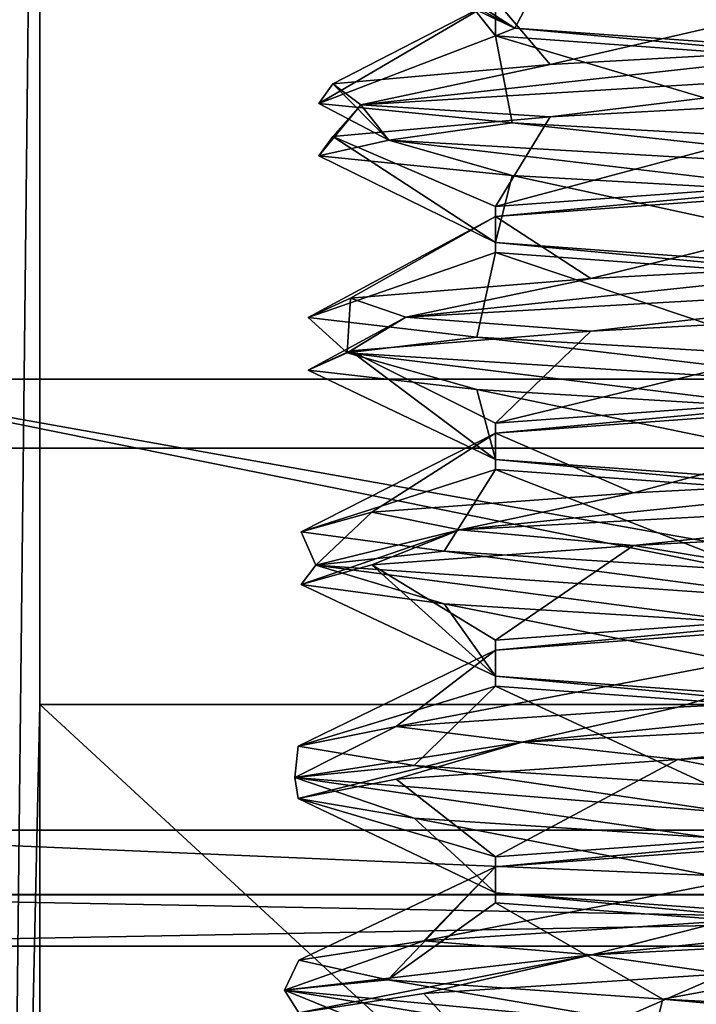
# Model space of a CAD drawing. Header units: millimetres. Extents: x -50 to 50, y -120 to 419.
# Tile 141 of 241: x -3.57 to -1.08, y 194.14 to 197.77. Entities that reach past the tile are written whole.
import ezdxf

# ---------------------------------------------------------------- set-up
doc = ezdxf.new("R2010")
doc.units = ezdxf.units.MM
doc.header["$LTSCALE"] = 81.481481
for name, color, linetype in [('100', 7, 'CONTINUOUS'), ('111', 7, 'CONTINUOUS'), ('112', 7, 'CONTINUOUS'), ('1569', 7, 'CONTINUOUS'), ('1713', 7, 'CONTINUOUS'), ('1740', 7, 'CONTINUOUS'), ('1878', 7, 'CONTINUOUS'), ('1879', 7, 'CONTINUOUS'), ('1880', 7, 'CONTINUOUS'), ('1881', 7, 'CONTINUOUS'), ('1882', 7, 'CONTINUOUS'), ('1883', 7, 'CONTINUOUS'), ('1969', 7, 'CONTINUOUS'), ('1970', 7, 'CONTINUOUS'), ('1971', 7, 'CONTINUOUS'), ('1972', 7, 'CONTINUOUS'), ('1973', 7, 'CONTINUOUS'), ('70', 7, 'CONTINUOUS'), ('71', 7, 'CONTINUOUS'), ('86', 7, 'CONTINUOUS'), ('88', 7, 'CONTINUOUS'), ('94', 7, 'CONTINUOUS'), ('95', 7, 'CONTINUOUS'), ('97', 7, 'CONTINUOUS')]:
    doc.layers.add(name, color=color, linetype=linetype)

msp = doc.modelspace()

# ---------------------------------------------------------------- linework, layer by layer
at = {"layer": '100', "linetype": 'CONTINUOUS'}
for points in [[(-5.6263, 192.6915, 6), (0, 191.8, 6), (-5.0217, 194.5454, 6), (-5.6263, 192.6915, 6)], [(-5.0217, 194.5454, 6), (0, 191.8, 6), (5.0217, 194.5454, 6), (-5.0217, 194.5454, 6)]]:
    msp.add_3dface(points, dxfattribs=at)
at = {"layer": '111', "linetype": 'CONTINUOUS'}
for points in [[(-4.4035, 196.4474, 4), (-5.0217, 194.5454, 6), (5.0217, 194.5454, 6), (-4.4035, 196.4474, 4)], [(4.4035, 196.4474, 4), (-4.4035, 196.4474, 4), (5.0217, 194.5454, 6), (4.4035, 196.4474, 4)]]:
    msp.add_3dface(points, dxfattribs=at)
at = {"layer": '112', "linetype": 'CONTINUOUS'}
for points in [[(4.9443, 194.7831), (-4.9443, 194.7831), (-4.4035, 196.4474), (4.9443, 194.7831)], [(4.9443, 194.7831), (-4.4035, 196.4474), (4.4035, 196.4474), (4.9443, 194.7831)]]:
    msp.add_3dface(points, dxfattribs=at)
at = {"layer": '1569', "linetype": 'CONTINUOUS'}
for points in [[(-19.0165, 196.1934, 71), (23.5, 210, 71), (-23.5, 210, 71), (-19.0165, 196.1934, 71)], [(19.0165, 196.1934, 71), (23.5, 210, 71), (-19.0165, 196.1934, 71), (19.0165, 196.1934, 71)], [(-13.8172, 190.9912, 71), (19.0165, 196.1934, 71), (-19.0165, 196.1934, 71), (-13.8172, 190.9912, 71)], [(13.8172, 190.9912, 71), (19.0165, 196.1934, 71), (-13.8172, 190.9912, 71), (13.8172, 190.9912, 71)]]:
    msp.add_3dface(points, dxfattribs=at)
at = {"layer": '1713', "linetype": 'CONTINUOUS'}
for points in [[(0, 201, 59), (3.5, 195.2476, 59), (-3.5, 201.7084, 59), (0, 201, 59)], [(-3.5, 201.7084, 59), (3.5, 195.2476, 59), (-3.5, 195.2476, 59), (-3.5, 201.7084, 59)], [(3.5, 188.7868, 59), (-3.5, 188.7868, 59), (-3.5, 195.2476, 59), (3.5, 188.7868, 59)], [(3.5, 195.2476, 59), (3.5, 188.7868, 59), (-3.5, 195.2476, 59), (3.5, 195.2476, 59)]]:
    msp.add_3dface(points, dxfattribs=at)
at = {"layer": '1740', "linetype": 'CONTINUOUS'}
for points in [[(-3.5, 201.7084, 59), (-3.6414, 188.8691, 59.0204), (-3.6672, 201.805, 59.0288), (-3.5, 201.7084, 59)], [(-3.5, 201.7084, 59), (-3.5, 195.2476, 59), (-3.6414, 188.8691, 59.0204), (-3.5, 201.7084, 59)], [(-3.5, 195.2476, 59), (-3.5, 188.7868, 59), (-3.6414, 188.8691, 59.0204), (-3.5, 195.2476, 59)]]:
    msp.add_3dface(points, dxfattribs=at)
at = {"layer": '1878', "linetype": 'CONTINUOUS'}
for points in [[(0.7769, 195.2386, 66.4812), (-1.7201, 195.108, 65.9497), (0.2496, 195.3095, 66.5345), (0.7769, 195.2386, 66.4812)], [(0.2496, 195.3095, 66.5345), (-1.7201, 195.108, 65.9497), (-1.1451, 195.2376, 66.2749), (0.2496, 195.3095, 66.5345)], [(-1.1451, 195.2376, 66.2749), (-1.7201, 195.108, 65.9497), (-2.1845, 195.1657, 65.3093), (-1.1451, 195.2376, 66.2749)], [(-1.7201, 195.108, 65.9497), (0.7769, 195.2386, 66.4812), (-1.1451, 195.0436, 66.2749), (-1.7201, 195.108, 65.9497)], [(-1.1451, 195.0436, 66.2749), (0.7769, 195.2386, 66.4812), (0.2496, 195.1155, 66.5345), (-1.1451, 195.0436, 66.2749)], [(-1.7201, 195.108, 65.9497), (-2.5587, 194.9773, 63.5384), (-2.1845, 195.1657, 65.3093), (-1.7201, 195.108, 65.9497)], [(-2.1845, 195.1657, 65.3093), (-2.5587, 194.9773, 63.5384), (-2.546, 195.0939, 63.9375), (-2.1845, 195.1657, 65.3093)], [(-2.5587, 194.9773, 63.5384), (-1.7201, 195.108, 65.9497), (-2.546, 194.8999, 63.9375), (-2.5587, 194.9773, 63.5384)], [(-2.546, 194.8999, 63.9375), (-1.7201, 195.108, 65.9497), (-2.1845, 194.9718, 65.3093), (-2.546, 194.8999, 63.9375)], [(-2.1845, 194.9718, 65.3093), (-1.7201, 195.108, 65.9497), (-1.1451, 195.0436, 66.2749), (-2.1845, 194.9718, 65.3093)], [(-2.546, 195.0939, 63.9375), (-2.5587, 194.9773, 63.5384), (-2.1176, 195.022, 62.5851), (-2.546, 195.0939, 63.9375)], [(-2.5587, 194.9773, 63.5384), (-0.9303, 194.8466, 61.5721), (-2.1176, 195.022, 62.5851), (-2.5587, 194.9773, 63.5384)], [(-2.1176, 195.022, 62.5851), (-0.9303, 194.8466, 61.5721), (-1.0321, 194.9501, 61.6717), (-2.1176, 195.022, 62.5851)], [(-0.9303, 194.8466, 61.5721), (-2.5587, 194.9773, 63.5384), (-1.0321, 194.7561, 61.6717), (-0.9303, 194.8466, 61.5721)], [(-1.0321, 194.7561, 61.6717), (-2.5587, 194.9773, 63.5384), (-2.1176, 194.828, 62.5851), (-1.0321, 194.7561, 61.6717)], [(-2.1176, 194.828, 62.5851), (-2.5587, 194.9773, 63.5384), (-2.546, 194.8999, 63.9375), (-2.1176, 194.828, 62.5851)], [(1.0801, 194.4545, 66.365), (-1.4637, 194.3239, 66.1488), (0.4354, 194.5189, 66.5093), (1.0801, 194.4545, 66.365)], [(0.4354, 194.5189, 66.5093), (-1.4637, 194.3239, 66.1488), (-0.9746, 194.447, 66.3529), (0.4354, 194.5189, 66.5093)], [(-0.9746, 194.447, 66.3529), (-1.4637, 194.3239, 66.1488), (-2.0822, 194.3751, 65.4665), (-0.9746, 194.447, 66.3529)], [(-1.4637, 194.3239, 66.1488), (1.0801, 194.4545, 66.365), (-0.9746, 194.253, 66.3529), (-1.4637, 194.3239, 66.1488)], [(-1.4637, 194.3239, 66.1488), (-2.5963, 194.1932, 63.8608), (-2.0822, 194.3751, 65.4665), (-1.4637, 194.3239, 66.1488)], [(-2.0822, 194.3751, 65.4665), (-2.5963, 194.1932, 63.8608), (-2.5437, 194.3032, 64.125), (-2.0822, 194.3751, 65.4665)], [(-2.5963, 194.1932, 63.8608), (-1.4637, 194.3239, 66.1488), (-2.5437, 194.1093, 64.125), (-2.5963, 194.1932, 63.8608)], [(-2.5437, 194.3032, 64.125), (-2.5963, 194.1932, 63.8608), (-2.2159, 194.2314, 62.7447), (-2.5437, 194.3032, 64.125)], [(-2.5437, 194.1093, 64.125), (-1.4637, 194.3239, 66.1488), (-2.0822, 194.1811, 65.4665), (-2.5437, 194.1093, 64.125)], [(-2.0822, 194.1811, 65.4665), (-1.4637, 194.3239, 66.1488), (-0.9746, 194.253, 66.3529), (-2.0822, 194.1811, 65.4665)], [(-2.5963, 194.1932, 63.8608), (-1.2256, 194.0625, 61.707), (-2.2159, 194.2314, 62.7447), (-2.5963, 194.1932, 63.8608)], [(-2.2159, 194.2314, 62.7447), (-1.2256, 194.0625, 61.707), (-1.2005, 194.1595, 61.7539), (-2.2159, 194.2314, 62.7447)], [(-1.2256, 194.0625, 61.707), (-2.5963, 194.1932, 63.8608), (-1.2005, 193.9655, 61.7539), (-1.2256, 194.0625, 61.707)], [(-1.2005, 193.9655, 61.7539), (-2.5963, 194.1932, 63.8608), (-2.2159, 194.0374, 62.7447), (-1.2005, 193.9655, 61.7539)], [(-2.2159, 194.0374, 62.7447), (-2.5963, 194.1932, 63.8608), (-2.5437, 194.1093, 64.125), (-2.2159, 194.0374, 62.7447)], [(-1.2256, 194.0625, 61.707), (1.3267, 193.9318, 61.764), (-1.2005, 194.1595, 61.7539), (-1.2256, 194.0625, 61.707)], [(-1.2005, 194.1595, 61.7539), (1.3267, 193.9318, 61.764), (0.1874, 194.0876, 61.4601), (-1.2005, 194.1595, 61.7539)]]:
    msp.add_3dface(points, dxfattribs=at)
at = {"layer": '1879', "linetype": 'CONTINUOUS'}
for points in [[(-1.1451, 195.0436, 66.2749), (0.2496, 195.1155, 66.5345), (0, 194.8184, 66.1), (-1.1451, 195.0436, 66.2749)], [(-2.1845, 194.9718, 65.3093), (-1.1451, 195.0436, 66.2749), (-1.8186, 194.685, 65.0501), (-2.1845, 194.9718, 65.3093)], [(-1.8186, 194.685, 65.0501), (-1.1451, 195.0436, 66.2749), (0, 194.8184, 66.1), (-1.8186, 194.685, 65.0501)], [(-2.546, 194.8999, 63.9375), (-2.1845, 194.9718, 65.3093), (-1.8186, 194.685, 65.0501), (-2.546, 194.8999, 63.9375)], [(-2.1176, 194.828, 62.5851), (-2.546, 194.8999, 63.9375), (-1.8186, 194.5517, 62.95), (-2.1176, 194.828, 62.5851)], [(-1.8186, 194.5517, 62.95), (-2.546, 194.8999, 63.9375), (-1.8186, 194.685, 65.0501), (-1.8186, 194.5517, 62.95)], [(-1.0321, 194.7561, 61.6717), (-2.1176, 194.828, 62.5851), (0, 194.4184, 61.9), (-1.0321, 194.7561, 61.6717)], [(0, 194.4184, 61.9), (-2.1176, 194.828, 62.5851), (-1.8186, 194.5517, 62.95), (0, 194.4184, 61.9)], [(-2.0822, 194.1811, 65.4665), (-0.9746, 194.253, 66.3529), (-1.8186, 193.885, 65.05), (-2.0822, 194.1811, 65.4665)], [(-1.8186, 193.885, 65.05), (-0.9746, 194.253, 66.3529), (0, 194.0184, 66.1), (-1.8186, 193.885, 65.05)], [(-2.5437, 194.1093, 64.125), (-2.0822, 194.1811, 65.4665), (-1.8186, 193.885, 65.05), (-2.5437, 194.1093, 64.125)]]:
    msp.add_3dface(points, dxfattribs=at)
at = {"layer": '1880', "linetype": 'CONTINUOUS'}
for points in [[(-1.1451, 195.2376, 66.2749), (-2.1845, 195.1657, 65.3093), (0, 195.5816, 66.1), (-1.1451, 195.2376, 66.2749)], [(0, 195.5816, 66.1), (-2.1845, 195.1657, 65.3093), (-1.8186, 195.4483, 65.0501), (0, 195.5816, 66.1)], [(0.2496, 195.3095, 66.5345), (-1.1451, 195.2376, 66.2749), (0, 195.5816, 66.1), (0.2496, 195.3095, 66.5345)], [(-2.1845, 195.1657, 65.3093), (-2.546, 195.0939, 63.9375), (-1.8186, 195.4483, 65.0501), (-2.1845, 195.1657, 65.3093)], [(-1.8186, 195.4483, 65.0501), (-2.546, 195.0939, 63.9375), (-1.8186, 195.315, 62.95), (-1.8186, 195.4483, 65.0501)], [(-2.546, 195.0939, 63.9375), (-2.1176, 195.022, 62.5851), (-1.8186, 195.315, 62.95), (-2.546, 195.0939, 63.9375)], [(-2.1176, 195.022, 62.5851), (-1.0321, 194.9501, 61.6717), (-1.8186, 195.315, 62.95), (-2.1176, 195.022, 62.5851)], [(-1.8186, 195.315, 62.95), (-1.0321, 194.9501, 61.6717), (0, 195.1816, 61.9), (-1.8186, 195.315, 62.95)], [(-0.9746, 194.447, 66.3529), (-2.0822, 194.3751, 65.4665), (0, 194.7816, 66.1), (-0.9746, 194.447, 66.3529)], [(0, 194.7816, 66.1), (-2.0822, 194.3751, 65.4665), (-1.8186, 194.6483, 65.05), (0, 194.7816, 66.1)], [(-2.0822, 194.3751, 65.4665), (-2.5437, 194.3032, 64.125), (-1.8186, 194.6483, 65.05), (-2.0822, 194.3751, 65.4665)], [(-2.5437, 194.3032, 64.125), (-2.2159, 194.2314, 62.7447), (-1.8186, 194.6483, 65.05), (-2.5437, 194.3032, 64.125)], [(-1.8186, 194.6483, 65.05), (-2.2159, 194.2314, 62.7447), (-1.8186, 194.515, 62.9499), (-1.8186, 194.6483, 65.05)], [(-2.2159, 194.2314, 62.7447), (-1.2005, 194.1595, 61.7539), (-1.8186, 194.515, 62.9499), (-2.2159, 194.2314, 62.7447)], [(-1.8186, 194.515, 62.9499), (-1.2005, 194.1595, 61.7539), (0, 194.3816, 61.9), (-1.8186, 194.515, 62.9499)], [(-1.2005, 194.1595, 61.7539), (0.1874, 194.0876, 61.4601), (0, 194.3816, 61.9), (-1.2005, 194.1595, 61.7539)]]:
    msp.add_3dface(points, dxfattribs=at)
at = {"layer": '1881', "linetype": 'CONTINUOUS'}
for points in [[(-0.1855, 197.5909, 66.5934), (-2.3145, 197.4602, 65.1845), (-0.3118, 197.6814, 66.5276), (-0.1855, 197.5909, 66.5934)], [(-0.3118, 197.6814, 66.5276), (-2.3145, 197.4602, 65.1845), (-1.6157, 197.6095, 65.9687), (-0.3118, 197.6814, 66.5276)], [(-1.6157, 197.6095, 65.9687), (-2.3145, 197.4602, 65.1845), (-2.4182, 197.5376, 64.7989), (-1.6157, 197.6095, 65.9687)], [(-2.3145, 197.4602, 65.1845), (-0.1855, 197.5909, 66.5934), (-1.6157, 197.4155, 65.9687), (-2.3145, 197.4602, 65.1845)], [(-1.6157, 197.4155, 65.9687), (-0.1855, 197.5909, 66.5934), (-0.3118, 197.4874, 66.5276), (-1.6157, 197.4155, 65.9687)], [(-2.4182, 197.5376, 64.7989), (-2.212, 197.3295, 62.6336), (-2.4705, 197.4657, 63.3812), (-2.4182, 197.5376, 64.7989)], [(-2.3145, 197.4602, 65.1845), (-2.212, 197.3295, 62.6336), (-2.4182, 197.5376, 64.7989), (-2.3145, 197.4602, 65.1845)], [(-2.4705, 197.4657, 63.3812), (-2.212, 197.3295, 62.6336), (-1.7561, 197.3939, 62.1555), (-2.4705, 197.4657, 63.3812)], [(-2.212, 197.3295, 62.6336), (-2.3145, 197.4602, 65.1845), (-2.4705, 197.2718, 63.3812), (-2.212, 197.3295, 62.6336)], [(-2.4705, 197.2718, 63.3812), (-2.3145, 197.4602, 65.1845), (-2.4182, 197.3436, 64.7989), (-2.4705, 197.2718, 63.3812)], [(-2.4182, 197.3436, 64.7989), (-2.3145, 197.4602, 65.1845), (-1.6157, 197.4155, 65.9687), (-2.4182, 197.3436, 64.7989)], [(-2.212, 197.3295, 62.6336), (0.0232, 197.1989, 61.4001), (-1.7561, 197.3939, 62.1555), (-2.212, 197.3295, 62.6336)], [(-1.7561, 197.3939, 62.1555), (0.0232, 197.1989, 61.4001), (-0.4969, 197.322, 61.5021), (-1.7561, 197.3939, 62.1555)], [(-1.7561, 197.1999, 62.1555), (-2.212, 197.3295, 62.6336), (-2.4705, 197.2718, 63.3812), (-1.7561, 197.1999, 62.1555)], [(0.0232, 197.1989, 61.4001), (-2.212, 197.3295, 62.6336), (-0.4969, 197.128, 61.5021), (0.0232, 197.1989, 61.4001)], [(-0.4969, 197.128, 61.5021), (-2.212, 197.3295, 62.6336), (-1.7561, 197.1999, 62.1555), (-0.4969, 197.128, 61.5021)], [(0.1392, 196.8068, 66.5963), (-2.1488, 196.6761, 65.4637), (-0.125, 196.8907, 66.5437), (0.1392, 196.8068, 66.5963)], [(-0.125, 196.8907, 66.5437), (-2.1488, 196.6761, 65.4637), (-1.4665, 196.8189, 66.0822), (-0.125, 196.8907, 66.5437)], [(-1.4665, 196.8189, 66.0822), (-2.1488, 196.6761, 65.4637), (-2.3529, 196.747, 64.9746), (-1.4665, 196.8189, 66.0822)], [(-2.1488, 196.6761, 65.4637), (0.1392, 196.8068, 66.5963), (-1.4665, 196.6249, 66.0822), (-2.1488, 196.6761, 65.4637)], [(-1.4665, 196.6249, 66.0822), (0.1392, 196.8068, 66.5963), (-0.125, 196.6968, 66.5437), (-1.4665, 196.6249, 66.0822)], [(-2.3529, 196.747, 64.9746), (-2.365, 196.5455, 62.9199), (-2.5093, 196.6751, 63.5646), (-2.3529, 196.747, 64.9746)], [(-2.1488, 196.6761, 65.4637), (-2.365, 196.5455, 62.9199), (-2.3529, 196.747, 64.9746), (-2.1488, 196.6761, 65.4637)], [(-2.365, 196.5455, 62.9199), (-2.1488, 196.6761, 65.4637), (-2.5093, 196.4811, 63.5646), (-2.365, 196.5455, 62.9199)], [(-2.5093, 196.4811, 63.5646), (-2.1488, 196.6761, 65.4637), (-2.3529, 196.553, 64.9746), (-2.5093, 196.4811, 63.5646)], [(-2.5093, 196.6751, 63.5646), (-2.365, 196.5455, 62.9199), (-1.887, 196.6032, 62.2897), (-2.5093, 196.6751, 63.5646)], [(-2.3529, 196.553, 64.9746), (-2.1488, 196.6761, 65.4637), (-1.4665, 196.6249, 66.0822), (-2.3529, 196.553, 64.9746)], [(-2.365, 196.5455, 62.9199), (-0.301, 196.4148, 61.4175), (-1.887, 196.6032, 62.2897), (-2.365, 196.5455, 62.9199)], [(-1.887, 196.6032, 62.2897), (-0.301, 196.4148, 61.4175), (-0.6793, 196.5314, 61.5455), (-1.887, 196.6032, 62.2897)], [(-1.887, 196.4093, 62.2897), (-2.365, 196.5455, 62.9199), (-2.5093, 196.4811, 63.5646), (-1.887, 196.4093, 62.2897)], [(-0.301, 196.4148, 61.4175), (-2.365, 196.5455, 62.9199), (-0.6793, 196.3374, 61.5455), (-0.301, 196.4148, 61.4175)], [(-0.6793, 196.3374, 61.5455), (-2.365, 196.5455, 62.9199), (-1.887, 196.4093, 62.2897), (-0.6793, 196.3374, 61.5455)], [(0.4616, 196.0227, 66.5587), (-1.9497, 195.892, 65.7201), (0.0625, 196.1001, 66.546), (0.4616, 196.0227, 66.5587)], [(0.0625, 196.1001, 66.546), (-1.9497, 195.892, 65.7201), (-1.3093, 196.0282, 66.1845), (0.0625, 196.1001, 66.546)], [(-1.3093, 196.0282, 66.1845), (-1.9497, 195.892, 65.7201), (-2.2749, 195.9564, 65.1451), (-1.3093, 196.0282, 66.1845)], [(-1.9497, 195.892, 65.7201), (0.4616, 196.0227, 66.5587), (-1.3093, 195.8343, 66.1845), (-1.9497, 195.892, 65.7201)], [(-1.3093, 195.8343, 66.1845), (0.4616, 196.0227, 66.5587), (0.0625, 195.9061, 66.546), (-1.3093, 195.8343, 66.1845)], [(-2.2749, 195.9564, 65.1451), (-2.4812, 195.7614, 63.2231), (-2.5345, 195.8845, 63.7504), (-2.2749, 195.9564, 65.1451)], [(-1.9497, 195.892, 65.7201), (-2.4812, 195.7614, 63.2231), (-2.2749, 195.9564, 65.1451), (-1.9497, 195.892, 65.7201)], [(-2.4812, 195.7614, 63.2231), (-1.9497, 195.892, 65.7201), (-2.5345, 195.6905, 63.7504), (-2.4812, 195.7614, 63.2231)], [(-2.5345, 195.6905, 63.7504), (-1.9497, 195.892, 65.7201), (-2.2749, 195.7624, 65.1451), (-2.5345, 195.6905, 63.7504)], [(-2.5345, 195.8845, 63.7504), (-2.4812, 195.7614, 63.2231), (-2.0078, 195.8126, 62.4331), (-2.5345, 195.8845, 63.7504)], [(-2.2749, 195.7624, 65.1451), (-1.9497, 195.892, 65.7201), (-1.3093, 195.8343, 66.1845), (-2.2749, 195.7624, 65.1451)], [(-2.4812, 195.7614, 63.2231), (-0.6205, 195.6307, 61.4751), (-2.0078, 195.8126, 62.4331), (-2.4812, 195.7614, 63.2231)], [(-2.0078, 195.8126, 62.4331), (-0.6205, 195.6307, 61.4751), (-0.858, 195.7407, 61.6021), (-2.0078, 195.8126, 62.4331)], [(-2.0078, 195.6186, 62.4331), (-2.4812, 195.7614, 63.2231), (-2.5345, 195.6905, 63.7504), (-2.0078, 195.6186, 62.4331)], [(-0.6205, 195.6307, 61.4751), (-2.4812, 195.7614, 63.2231), (-0.858, 195.5468, 61.6021), (-0.6205, 195.6307, 61.4751)], [(-0.858, 195.5468, 61.6021), (-2.4812, 195.7614, 63.2231), (-2.0078, 195.6186, 62.4331), (-0.858, 195.5468, 61.6021)]]:
    msp.add_3dface(points, dxfattribs=at)
at = {"layer": '1882', "linetype": 'CONTINUOUS'}
for points in [[(-2.4182, 198.0624, 63.2011), (-2.4705, 198.1343, 64.6188), (-1.7461, 197.7434, 62.8333), (-2.4182, 198.0624, 63.2011)], [(-1.7461, 197.7434, 62.8333), (-2.4705, 198.1343, 64.6188), (-1.9401, 197.8684, 64.8037), (-1.7461, 197.7434, 62.8333)], [(-1.6157, 197.9905, 62.0313), (-2.4182, 198.0624, 63.2011), (-1.7461, 197.7434, 62.8333), (-1.6157, 197.9905, 62.0313)], [(0, 197.6184, 61.9), (-1.6157, 197.9905, 62.0313), (-1.7461, 197.7434, 62.8333), (0, 197.6184, 61.9)], [(-0.3118, 197.9186, 61.4724), (-1.6157, 197.9905, 62.0313), (0, 197.6184, 61.9), (-0.3118, 197.9186, 61.4724)], [(-1.6157, 197.4155, 65.9687), (-0.3118, 197.4874, 66.5276), (-1.8186, 197.085, 65.05), (-1.6157, 197.4155, 65.9687)], [(-1.8186, 197.085, 65.05), (-0.3118, 197.4874, 66.5276), (0, 197.2184, 66.1), (-1.8186, 197.085, 65.05)], [(-2.4182, 197.3436, 64.7989), (-1.6157, 197.4155, 65.9687), (-1.8186, 197.085, 65.05), (-2.4182, 197.3436, 64.7989)], [(-2.4705, 197.2718, 63.3812), (-2.4182, 197.3436, 64.7989), (-1.8186, 196.9517, 62.95), (-2.4705, 197.2718, 63.3812)], [(-1.8186, 196.9517, 62.95), (-2.4182, 197.3436, 64.7989), (-1.8186, 197.085, 65.05), (-1.8186, 196.9517, 62.95)], [(-1.7561, 197.1999, 62.1555), (-2.4705, 197.2718, 63.3812), (-1.8186, 196.9517, 62.95), (-1.7561, 197.1999, 62.1555)], [(0, 196.8184, 61.9), (-1.7561, 197.1999, 62.1555), (-1.8186, 196.9517, 62.95), (0, 196.8184, 61.9)], [(-0.4969, 197.128, 61.5021), (-1.7561, 197.1999, 62.1555), (0, 196.8184, 61.9), (-0.4969, 197.128, 61.5021)], [(-1.4665, 196.6249, 66.0822), (-0.125, 196.6968, 66.5437), (-1.8186, 196.285, 65.05), (-1.4665, 196.6249, 66.0822)], [(-1.8186, 196.285, 65.05), (-0.125, 196.6968, 66.5437), (0, 196.4184, 66.1), (-1.8186, 196.285, 65.05)], [(-2.3529, 196.553, 64.9746), (-1.4665, 196.6249, 66.0822), (-1.8186, 196.285, 65.05), (-2.3529, 196.553, 64.9746)], [(-2.5093, 196.4811, 63.5646), (-2.3529, 196.553, 64.9746), (-1.8186, 196.1517, 62.9499), (-2.5093, 196.4811, 63.5646)], [(-1.8186, 196.1517, 62.9499), (-2.3529, 196.553, 64.9746), (-1.8186, 196.285, 65.05), (-1.8186, 196.1517, 62.9499)], [(-1.887, 196.4093, 62.2897), (-2.5093, 196.4811, 63.5646), (-1.8186, 196.1517, 62.9499), (-1.887, 196.4093, 62.2897)], [(-0.6793, 196.3374, 61.5455), (-1.887, 196.4093, 62.2897), (0, 196.0184, 61.9), (-0.6793, 196.3374, 61.5455)], [(0, 196.0184, 61.9), (-1.887, 196.4093, 62.2897), (-1.8186, 196.1517, 62.9499), (0, 196.0184, 61.9)], [(-1.3093, 195.8343, 66.1845), (0.0625, 195.9061, 66.546), (0, 195.6184, 66.1), (-1.3093, 195.8343, 66.1845)], [(-2.2749, 195.7624, 65.1451), (-1.3093, 195.8343, 66.1845), (-1.8186, 195.485, 65.0501), (-2.2749, 195.7624, 65.1451)], [(-1.3093, 195.8343, 66.1845), (0, 195.6184, 66.1), (-1.8186, 195.485, 65.0501), (-1.3093, 195.8343, 66.1845)], [(-2.5345, 195.6905, 63.7504), (-2.2749, 195.7624, 65.1451), (-1.8186, 195.3517, 62.9499), (-2.5345, 195.6905, 63.7504)], [(-1.8186, 195.3517, 62.9499), (-2.2749, 195.7624, 65.1451), (-1.8186, 195.485, 65.0501), (-1.8186, 195.3517, 62.9499)], [(-2.0078, 195.6186, 62.4331), (-2.5345, 195.6905, 63.7504), (-1.8186, 195.3517, 62.9499), (-2.0078, 195.6186, 62.4331)], [(-0.858, 195.5468, 61.6021), (-2.0078, 195.6186, 62.4331), (0, 195.2184, 61.9), (-0.858, 195.5468, 61.6021)], [(0, 195.2184, 61.9), (-2.0078, 195.6186, 62.4331), (-1.8186, 195.3517, 62.9499), (0, 195.2184, 61.9)]]:
    msp.add_3dface(points, dxfattribs=at)
at = {"layer": '1883', "linetype": 'CONTINUOUS'}
for points in [[(0, 197.9816, 66.1), (-1.6157, 197.6095, 65.9687), (-1.8186, 197.8483, 65.05), (0, 197.9816, 66.1)], [(-0.3118, 197.6814, 66.5276), (-1.6157, 197.6095, 65.9687), (0, 197.9816, 66.1), (-0.3118, 197.6814, 66.5276)], [(-2.4182, 197.5376, 64.7989), (-2.4705, 197.4657, 63.3812), (-1.8186, 197.8483, 65.05), (-2.4182, 197.5376, 64.7989)], [(-1.8186, 197.8483, 65.05), (-2.4705, 197.4657, 63.3812), (-1.8186, 197.715, 62.95), (-1.8186, 197.8483, 65.05)], [(-1.6157, 197.6095, 65.9687), (-2.4182, 197.5376, 64.7989), (-1.8186, 197.8483, 65.05), (-1.6157, 197.6095, 65.9687)], [(-2.4705, 197.4657, 63.3812), (-1.7561, 197.3939, 62.1555), (-1.8186, 197.715, 62.95), (-2.4705, 197.4657, 63.3812)], [(-1.7561, 197.3939, 62.1555), (-0.4969, 197.322, 61.5021), (-1.8186, 197.715, 62.95), (-1.7561, 197.3939, 62.1555)], [(-1.8186, 197.715, 62.95), (-0.4969, 197.322, 61.5021), (0, 197.5816, 61.9), (-1.8186, 197.715, 62.95)], [(0, 197.1816, 66.1), (-1.4665, 196.8189, 66.0822), (-1.8186, 197.0483, 65.05), (0, 197.1816, 66.1)], [(-0.125, 196.8907, 66.5437), (-1.4665, 196.8189, 66.0822), (0, 197.1816, 66.1), (-0.125, 196.8907, 66.5437)], [(-2.3529, 196.747, 64.9746), (-2.5093, 196.6751, 63.5646), (-1.8186, 197.0483, 65.05), (-2.3529, 196.747, 64.9746)], [(-1.8186, 197.0483, 65.05), (-2.5093, 196.6751, 63.5646), (-1.8186, 196.915, 62.9499), (-1.8186, 197.0483, 65.05)], [(-1.4665, 196.8189, 66.0822), (-2.3529, 196.747, 64.9746), (-1.8186, 197.0483, 65.05), (-1.4665, 196.8189, 66.0822)], [(-2.5093, 196.6751, 63.5646), (-1.887, 196.6032, 62.2897), (-1.8186, 196.915, 62.9499), (-2.5093, 196.6751, 63.5646)], [(-1.887, 196.6032, 62.2897), (-0.6793, 196.5314, 61.5455), (-1.8186, 196.915, 62.9499), (-1.887, 196.6032, 62.2897)], [(-1.8186, 196.915, 62.9499), (-0.6793, 196.5314, 61.5455), (0, 196.7816, 61.9), (-1.8186, 196.915, 62.9499)], [(0, 196.3816, 66.1), (-1.3093, 196.0282, 66.1845), (-1.8186, 196.2483, 65.0501), (0, 196.3816, 66.1)], [(0.0625, 196.1001, 66.546), (-1.3093, 196.0282, 66.1845), (0, 196.3816, 66.1), (0.0625, 196.1001, 66.546)], [(-2.2749, 195.9564, 65.1451), (-2.5345, 195.8845, 63.7504), (-1.8186, 196.2483, 65.0501), (-2.2749, 195.9564, 65.1451)], [(-1.8186, 196.2483, 65.0501), (-2.5345, 195.8845, 63.7504), (-1.8186, 196.115, 62.9499), (-1.8186, 196.2483, 65.0501)], [(-1.3093, 196.0282, 66.1845), (-2.2749, 195.9564, 65.1451), (-1.8186, 196.2483, 65.0501), (-1.3093, 196.0282, 66.1845)], [(-2.5345, 195.8845, 63.7504), (-2.0078, 195.8126, 62.4331), (-1.8186, 196.115, 62.9499), (-2.5345, 195.8845, 63.7504)], [(-2.0078, 195.8126, 62.4331), (-0.858, 195.7407, 61.6021), (-1.8186, 196.115, 62.9499), (-2.0078, 195.8126, 62.4331)], [(-0.858, 195.7407, 61.6021), (0, 195.9816, 61.9), (-1.8186, 196.115, 62.9499), (-0.858, 195.7407, 61.6021)]]:
    msp.add_3dface(points, dxfattribs=at)
at = {"layer": '1969', "linetype": 'CONTINUOUS'}
for points in [[(-1.8186, 194.685, 65.0501), (0, 194.8184, 66.1), (-1.8186, 194.6483, 65.05), (-1.8186, 194.685, 65.0501)], [(0, 194.8184, 66.1), (0, 194.7816, 66.1), (-1.8186, 194.6483, 65.05), (0, 194.8184, 66.1)], [(-1.8186, 194.5517, 62.95), (-1.8186, 194.685, 65.0501), (-1.8186, 194.6483, 65.05), (-1.8186, 194.5517, 62.95)], [(-1.8186, 194.5517, 62.95), (-1.8186, 194.6483, 65.05), (-1.8186, 194.515, 62.9499), (-1.8186, 194.5517, 62.95)], [(0, 194.4184, 61.9), (-1.8186, 194.5517, 62.95), (0, 194.3816, 61.9), (0, 194.4184, 61.9)], [(-1.8186, 194.5517, 62.95), (-1.8186, 194.515, 62.9499), (0, 194.3816, 61.9), (-1.8186, 194.5517, 62.95)]]:
    msp.add_3dface(points, dxfattribs=at)
at = {"layer": '1970', "linetype": 'CONTINUOUS'}
for points in [[(0, 195.5816, 66.1), (-1.8186, 195.4483, 65.0501), (0, 195.6184, 66.1), (0, 195.5816, 66.1)], [(0, 195.6184, 66.1), (-1.8186, 195.4483, 65.0501), (-1.8186, 195.485, 65.0501), (0, 195.6184, 66.1)], [(-1.8186, 195.4483, 65.0501), (-1.8186, 195.315, 62.95), (-1.8186, 195.485, 65.0501), (-1.8186, 195.4483, 65.0501)], [(-1.8186, 195.315, 62.95), (-1.8186, 195.3517, 62.9499), (-1.8186, 195.485, 65.0501), (-1.8186, 195.315, 62.95)], [(-1.8186, 195.315, 62.95), (0, 195.1816, 61.9), (-1.8186, 195.3517, 62.9499), (-1.8186, 195.315, 62.95)], [(0, 195.1816, 61.9), (0, 195.2184, 61.9), (-1.8186, 195.3517, 62.9499), (0, 195.1816, 61.9)]]:
    msp.add_3dface(points, dxfattribs=at)
at = {"layer": '1971', "linetype": 'CONTINUOUS'}
for points in [[(-1.8186, 196.285, 65.05), (0, 196.4184, 66.1), (-1.8186, 196.2483, 65.0501), (-1.8186, 196.285, 65.05)], [(0, 196.4184, 66.1), (0, 196.3816, 66.1), (-1.8186, 196.2483, 65.0501), (0, 196.4184, 66.1)], [(-1.8186, 196.1517, 62.9499), (-1.8186, 196.285, 65.05), (-1.8186, 196.115, 62.9499), (-1.8186, 196.1517, 62.9499)], [(-1.8186, 196.285, 65.05), (-1.8186, 196.2483, 65.0501), (-1.8186, 196.115, 62.9499), (-1.8186, 196.285, 65.05)], [(0, 196.0184, 61.9), (-1.8186, 196.1517, 62.9499), (0, 195.9816, 61.9), (0, 196.0184, 61.9)], [(0, 195.9816, 61.9), (-1.8186, 196.1517, 62.9499), (-1.8186, 196.115, 62.9499), (0, 195.9816, 61.9)]]:
    msp.add_3dface(points, dxfattribs=at)
at = {"layer": '1972', "linetype": 'CONTINUOUS'}
for points in [[(-1.8186, 197.085, 65.05), (0, 197.2184, 66.1), (-1.8186, 197.0483, 65.05), (-1.8186, 197.085, 65.05)], [(0, 197.2184, 66.1), (0, 197.1816, 66.1), (-1.8186, 197.0483, 65.05), (0, 197.2184, 66.1)], [(-1.8186, 196.9517, 62.95), (-1.8186, 197.085, 65.05), (-1.8186, 196.915, 62.9499), (-1.8186, 196.9517, 62.95)], [(-1.8186, 197.085, 65.05), (-1.8186, 197.0483, 65.05), (-1.8186, 196.915, 62.9499), (-1.8186, 197.085, 65.05)], [(0, 196.8184, 61.9), (-1.8186, 196.9517, 62.95), (0, 196.7816, 61.9), (0, 196.8184, 61.9)], [(-1.8186, 196.9517, 62.95), (-1.8186, 196.915, 62.9499), (0, 196.7816, 61.9), (-1.8186, 196.9517, 62.95)]]:
    msp.add_3dface(points, dxfattribs=at)
at = {"layer": '1973', "linetype": 'CONTINUOUS'}
for points in [[(-1.7461, 197.7434, 62.8333), (-1.9401, 197.8684, 64.8037), (-1.8186, 197.715, 62.95), (-1.7461, 197.7434, 62.8333)], [(-1.9401, 197.8684, 64.8037), (-1.8186, 197.8483, 65.05), (-1.8186, 197.715, 62.95), (-1.9401, 197.8684, 64.8037)], [(-1.7461, 197.7434, 62.8333), (-1.8186, 197.715, 62.95), (0, 197.5816, 61.9), (-1.7461, 197.7434, 62.8333)], [(0, 197.6184, 61.9), (-1.7461, 197.7434, 62.8333), (0, 197.5816, 61.9), (0, 197.6184, 61.9)]]:
    msp.add_3dface(points, dxfattribs=at)
at = {"layer": '70', "linetype": 'CONTINUOUS'}
for points in [[(6.4893, 190.0278), (-6.4893, 190.0278), (-16.9894, 197.6565), (6.4893, 190.0278)], [(6.4893, 190.0278), (-16.9894, 197.6565), (-5.0833, 194.3551), (6.4893, 190.0278)], [(5.0833, 194.3551), (6.4893, 190.0278), (-5.0833, 194.3551), (5.0833, 194.3551)]]:
    msp.add_3dface(points, dxfattribs=at)
at = {"layer": '71', "linetype": 'CONTINUOUS'}
for points in [[(-5.0215, 194.5453, 2.3), (5.0215, 194.5453, 2.3), (-5.0215, 194.5453, 0.2), (-5.0215, 194.5453, 2.3)], [(-5.0215, 194.5453, 0.2), (5.0215, 194.5453, 2.3), (5.0215, 194.5453, 0.2), (-5.0215, 194.5453, 0.2)]]:
    msp.add_3dface(points, dxfattribs=at)
at = {"layer": '86', "linetype": 'CONTINUOUS'}
for points in [[(5.0833, 194.3551, 2.5), (-5.0215, 194.5453, 2.3), (-5.0833, 194.3551, 2.5), (5.0833, 194.3551, 2.5)], [(5.0215, 194.5453, 2.3), (-5.0215, 194.5453, 2.3), (5.0833, 194.3551, 2.5), (5.0215, 194.5453, 2.3)]]:
    msp.add_3dface(points, dxfattribs=at)
at = {"layer": '88', "linetype": 'CONTINUOUS'}
for points in [[(5.0833, 194.3551), (-5.0833, 194.3551), (5.0215, 194.5453, 0.2), (5.0833, 194.3551)], [(-5.0833, 194.3551), (-5.0215, 194.5453, 0.2), (5.0215, 194.5453, 0.2), (-5.0833, 194.3551)]]:
    msp.add_3dface(points, dxfattribs=at)
at = {"layer": '94', "linetype": 'CONTINUOUS'}
for points in [[(5.0833, 194.3551, 2.5), (-5.0833, 194.3551, 2.5), (-4.9444, 194.7831, 2.5), (5.0833, 194.3551, 2.5)], [(4.9444, 194.7831, 2.5), (5.0833, 194.3551, 2.5), (-4.9444, 194.7831, 2.5), (4.9444, 194.7831, 2.5)]]:
    msp.add_3dface(points, dxfattribs=at)
at = {"layer": '95', "linetype": 'CONTINUOUS'}
for points in [[(4.9444, 194.7831, 2.5), (-4.9444, 194.7831, 2.5), (4.9443, 194.7831), (4.9444, 194.7831, 2.5)], [(4.9443, 194.7831), (-4.9444, 194.7831, 2.5), (-4.9443, 194.7831), (4.9443, 194.7831)]]:
    msp.add_3dface(points, dxfattribs=at)
at = {"layer": '97', "linetype": 'CONTINUOUS'}
for points in [[(4.4035, 196.4474), (-4.4035, 196.4474), (4.4035, 196.4474, 4), (4.4035, 196.4474)], [(4.4035, 196.4474, 4), (-4.4035, 196.4474), (-4.4035, 196.4474, 4), (4.4035, 196.4474, 4)]]:
    msp.add_3dface(points, dxfattribs=at)

doc.saveas('drawing.dxf')
